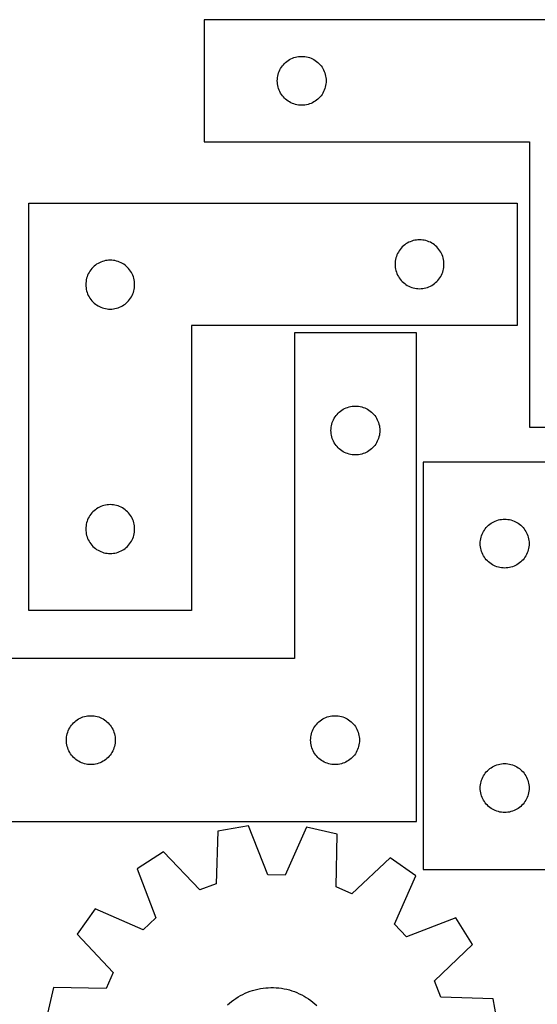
# Model space of a CAD drawing. Header units: millimetres. Extents: x 7 to 1243, y 7 to 1307.
# Tile 17 of 21: x 515 to 706, y 935 to 1297. Entities that reach past the tile are written whole.
import ezdxf

# ---------------------------------------------------------------- set-up
doc = ezdxf.new("R2010")
doc.units = ezdxf.units.MM
doc.layers.add('CUT', color=7, linetype='CONTINUOUS', true_color=0x000000)

msp = doc.modelspace()

# ---------------------------------------------------------------- linework, layer by layer
at = {"layer": 'CUT'}
for p, q in [((762.897365, 1297.091832), (582.897365, 1297.091832)), ((582.897365, 1297.091832), (582.897365, 1252.091832)), ((616.00441, 1283.114203), (616.567994, 1283.285164)), ((616.567994, 1283.285164), (617.141552, 1283.418899)), ((617.141552, 1283.418899), (617.72263, 1283.514836)), ((617.72263, 1283.514836), (618.308737, 1283.572562)), ((618.308737, 1283.572562), (618.897365, 1283.591832)), ((618.897365, 1283.591832), (619.485994, 1283.572562)), ((619.485994, 1283.572562), (620.072101, 1283.514836)), ((620.072101, 1283.514836), (620.653178, 1283.418899)), ((620.653178, 1283.418899), (621.226737, 1283.285164)), ((621.226737, 1283.285164), (621.790321, 1283.114203)), ((611.414139, 1279.591964), (611.757185, 1280.070685)), ((611.757185, 1280.070685), (612.130807, 1280.525944)), ((612.130807, 1280.525944), (612.533404, 1280.955793)), ((612.533404, 1280.955793), (612.963253, 1281.35839)), ((612.963253, 1281.35839), (613.418513, 1281.732012)), ((613.418513, 1281.732012), (613.897233, 1282.075058)), ((613.897233, 1282.075058), (614.397365, 1282.38606)), ((614.397365, 1282.38606), (614.916767, 1282.663686)), ((614.916767, 1282.663686), (615.453214, 1282.906748)), ((615.453214, 1282.906748), (616.00441, 1283.114203)), ((621.790321, 1283.114203), (622.341516, 1282.906748)), ((622.341516, 1282.906748), (622.877964, 1282.663686)), ((622.877964, 1282.663686), (623.397365, 1282.38606)), ((623.397365, 1282.38606), (623.897497, 1282.075058)), ((623.897497, 1282.075058), (624.376218, 1281.732012)), ((624.376218, 1281.732012), (624.831478, 1281.35839)), ((624.831478, 1281.35839), (625.261326, 1280.955793)), ((625.261326, 1280.955793), (625.663924, 1280.525944)), ((625.663924, 1280.525944), (626.037545, 1280.070685)), ((626.037545, 1280.070685), (626.380592, 1279.591964)), ((609.974362, 1275.766568), (610.070298, 1276.347645)), ((610.070298, 1276.347645), (610.204033, 1276.921203)), ((610.204033, 1276.921203), (610.374994, 1277.484787)), ((610.374994, 1277.484787), (610.58245, 1278.035983)), ((610.58245, 1278.035983), (610.825511, 1278.57243)), ((610.825511, 1278.57243), (611.103137, 1279.091832)), ((611.103137, 1279.091832), (611.414139, 1279.591964)), ((626.380592, 1279.591964), (626.691594, 1279.091832)), ((626.691594, 1279.091832), (626.96922, 1278.57243)), ((626.96922, 1278.57243), (627.212281, 1278.035983)), ((627.212281, 1278.035983), (627.419737, 1277.484787)), ((627.419737, 1277.484787), (627.590698, 1276.921203)), ((627.590698, 1276.921203), (627.724433, 1276.347645)), ((627.724433, 1276.347645), (627.820369, 1275.766568)), ((609.897365, 1274.591832), (609.916635, 1275.18046)), ((609.916635, 1274.003204), (609.897365, 1274.591832)), ((609.916635, 1275.18046), (609.974362, 1275.766568)), ((609.974362, 1273.417096), (609.916635, 1274.003204)), ((610.070298, 1272.836019), (609.974362, 1273.417096)), ((610.204033, 1272.26246), (610.070298, 1272.836019)), ((627.724433, 1272.836019), (627.590698, 1272.26246)), ((627.820369, 1273.417096), (627.724433, 1272.836019)), ((627.820369, 1275.766568), (627.878096, 1275.18046)), ((627.878096, 1274.003204), (627.820369, 1273.417096)), ((627.878096, 1275.18046), (627.897365, 1274.591832)), ((627.897365, 1274.591832), (627.878096, 1274.003204)), ((610.374994, 1271.698877), (610.204033, 1272.26246)), ((610.58245, 1271.147681), (610.374994, 1271.698877)), ((610.825511, 1270.611234), (610.58245, 1271.147681)), ((611.103137, 1270.091832), (610.825511, 1270.611234)), ((611.414139, 1269.5917), (611.103137, 1270.091832)), ((611.757185, 1269.112979), (611.414139, 1269.5917)), ((612.130807, 1268.657719), (611.757185, 1269.112979)), ((626.037545, 1269.112979), (625.663924, 1268.657719)), ((626.380592, 1269.5917), (626.037545, 1269.112979)), ((626.691594, 1270.091832), (626.380592, 1269.5917)), ((626.96922, 1270.611234), (626.691594, 1270.091832)), ((627.212281, 1271.147681), (626.96922, 1270.611234)), ((627.419737, 1271.698877), (627.212281, 1271.147681)), ((627.590698, 1272.26246), (627.419737, 1271.698877)), ((612.533404, 1268.227871), (612.130807, 1268.657719)), ((612.963253, 1267.825274), (612.533404, 1268.227871)), ((613.418513, 1267.451652), (612.963253, 1267.825274)), ((613.897233, 1267.108605), (613.418513, 1267.451652)), ((614.397365, 1266.797603), (613.897233, 1267.108605)), ((614.916767, 1266.519977), (614.397365, 1266.797603)), ((615.453214, 1266.276916), (614.916767, 1266.519977)), ((616.00441, 1266.069461), (615.453214, 1266.276916)), ((616.567994, 1265.898499), (616.00441, 1266.069461)), ((617.141552, 1265.764764), (616.567994, 1265.898499)), ((617.72263, 1265.668828), (617.141552, 1265.764764)), ((618.308737, 1265.611101), (617.72263, 1265.668828)), ((618.897365, 1265.591832), (618.308737, 1265.611101)), ((619.485994, 1265.611101), (618.897365, 1265.591832)), ((620.072101, 1265.668828), (619.485994, 1265.611101)), ((620.653178, 1265.764764), (620.072101, 1265.668828)), ((621.226737, 1265.898499), (620.653178, 1265.764764)), ((621.790321, 1266.069461), (621.226737, 1265.898499)), ((622.341516, 1266.276916), (621.790321, 1266.069461)), ((622.877964, 1266.519977), (622.341516, 1266.276916)), ((623.397365, 1266.797603), (622.877964, 1266.519977)), ((623.897497, 1267.108605), (623.397365, 1266.797603)), ((624.376218, 1267.451652), (623.897497, 1267.108605)), ((624.831478, 1267.825274), (624.376218, 1267.451652)), ((625.261326, 1268.227871), (624.831478, 1267.825274)), ((625.663924, 1268.657719), (625.261326, 1268.227871)), ((582.897365, 1252.091832), (702.897365, 1252.091832)), ((702.897365, 1252.091832), (702.897365, 1147.091832)), ((518.322965, 1229.552033), (698.322965, 1229.552033)), ((518.322965, 1079.552033), (518.322965, 1229.552033)), ((698.322965, 1229.552033), (698.322965, 1184.552033)), ((657.322833, 1214.53526), (656.844112, 1214.192213)), ((657.822965, 1214.846262), (657.322833, 1214.53526)), ((658.342367, 1215.123888), (657.822965, 1214.846262)), ((658.878814, 1215.366949), (658.342367, 1215.123888)), ((659.43001, 1215.574404), (658.878814, 1215.366949)), ((659.993594, 1215.745366), (659.43001, 1215.574404)), ((660.567152, 1215.879101), (659.993594, 1215.745366)), ((661.14823, 1215.975037), (660.567152, 1215.879101)), ((661.734337, 1216.032764), (661.14823, 1215.975037)), ((662.322965, 1216.052033), (661.734337, 1216.032764)), ((662.911593, 1216.032764), (662.322965, 1216.052033)), ((663.497701, 1215.975037), (662.911593, 1216.032764)), ((664.078778, 1215.879101), (663.497701, 1215.975037)), ((664.652337, 1215.745366), (664.078778, 1215.879101)), ((665.21592, 1215.574404), (664.652337, 1215.745366)), ((665.767116, 1215.366949), (665.21592, 1215.574404)), ((666.303563, 1215.123888), (665.767116, 1215.366949)), ((666.822965, 1214.846262), (666.303563, 1215.123888)), ((667.323097, 1214.53526), (666.822965, 1214.846262)), ((667.801818, 1214.192213), (667.323097, 1214.53526)), ((654.251111, 1211.032632), (654.008049, 1210.496184)), ((654.528737, 1211.552033), (654.251111, 1211.032632)), ((654.839739, 1212.052165), (654.528737, 1211.552033)), ((655.182785, 1212.530886), (654.839739, 1212.052165)), ((655.556407, 1212.986146), (655.182785, 1212.530886)), ((655.959004, 1213.415994), (655.556407, 1212.986146)), ((656.388853, 1213.818592), (655.959004, 1213.415994)), ((656.844112, 1214.192213), (656.388853, 1213.818592)), ((668.257078, 1213.818592), (667.801818, 1214.192213)), ((668.686926, 1213.415994), (668.257078, 1213.818592)), ((669.089524, 1212.986146), (668.686926, 1213.415994)), ((669.463145, 1212.530886), (669.089524, 1212.986146)), ((669.806192, 1212.052165), (669.463145, 1212.530886)), ((670.117194, 1211.552033), (669.806192, 1212.052165)), ((670.39482, 1211.032632), (670.117194, 1211.552033)), ((670.637881, 1210.496184), (670.39482, 1211.032632)), ((543.822965, 1207.346262), (543.322833, 1207.03526)), ((544.342367, 1207.623888), (543.822965, 1207.346262)), ((544.878814, 1207.866949), (544.342367, 1207.623888)), ((545.43001, 1208.074404), (544.878814, 1207.866949)), ((545.993594, 1208.245366), (545.43001, 1208.074404)), ((546.567152, 1208.379101), (545.993594, 1208.245366)), ((547.14823, 1208.475037), (546.567152, 1208.379101)), ((547.734337, 1208.532764), (547.14823, 1208.475037)), ((548.322965, 1208.552033), (547.734337, 1208.532764)), ((548.911593, 1208.532764), (548.322965, 1208.552033)), ((549.497701, 1208.475037), (548.911593, 1208.532764)), ((550.078778, 1208.379101), (549.497701, 1208.475037)), ((550.652337, 1208.245366), (550.078778, 1208.379101)), ((551.21592, 1208.074404), (550.652337, 1208.245366)), ((551.767116, 1207.866949), (551.21592, 1208.074404)), ((552.303563, 1207.623888), (551.767116, 1207.866949)), ((552.822965, 1207.346262), (552.303563, 1207.623888)), ((553.323097, 1207.03526), (552.822965, 1207.346262)), ((653.342235, 1207.640661), (653.322965, 1207.052033)), ((653.399962, 1208.226769), (653.342235, 1207.640661)), ((653.495898, 1208.807846), (653.399962, 1208.226769)), ((653.629633, 1209.381405), (653.495898, 1208.807846)), ((653.800594, 1209.944988), (653.629633, 1209.381405)), ((654.008049, 1210.496184), (653.800594, 1209.944988)), ((670.845336, 1209.944988), (670.637881, 1210.496184)), ((671.016298, 1209.381405), (670.845336, 1209.944988)), ((671.150033, 1208.807846), (671.016298, 1209.381405)), ((671.245969, 1208.226769), (671.150033, 1208.807846)), ((671.303696, 1207.640661), (671.245969, 1208.226769)), ((671.322965, 1207.052033), (671.303696, 1207.640661)), ((540.251111, 1203.532632), (540.008049, 1202.996184)), ((540.528737, 1204.052033), (540.251111, 1203.532632)), ((540.839739, 1204.552165), (540.528737, 1204.052033)), ((541.182785, 1205.030886), (540.839739, 1204.552165)), ((541.556407, 1205.486146), (541.182785, 1205.030886)), ((541.959004, 1205.915994), (541.556407, 1205.486146)), ((542.388853, 1206.318592), (541.959004, 1205.915994)), ((542.844112, 1206.692213), (542.388853, 1206.318592)), ((543.322833, 1207.03526), (542.844112, 1206.692213)), ((553.801818, 1206.692213), (553.323097, 1207.03526)), ((554.257078, 1206.318592), (553.801818, 1206.692213)), ((554.686926, 1205.915994), (554.257078, 1206.318592)), ((555.089524, 1205.486146), (554.686926, 1205.915994)), ((555.463145, 1205.030886), (555.089524, 1205.486146)), ((555.806192, 1204.552165), (555.463145, 1205.030886)), ((556.117194, 1204.052033), (555.806192, 1204.552165)), ((556.39482, 1203.532632), (556.117194, 1204.052033)), ((556.637881, 1202.996184), (556.39482, 1203.532632)), ((653.322965, 1207.052033), (653.342235, 1206.463405)), ((653.342235, 1206.463405), (653.399962, 1205.877298)), ((653.399962, 1205.877298), (653.495898, 1205.29622)), ((653.495898, 1205.29622), (653.629633, 1204.722662)), ((653.629633, 1204.722662), (653.800594, 1204.159078)), ((653.800594, 1204.159078), (654.008049, 1203.607882)), ((654.008049, 1203.607882), (654.251111, 1203.071435)), ((670.39482, 1203.071435), (670.637881, 1203.607882)), ((670.637881, 1203.607882), (670.845336, 1204.159078)), ((670.845336, 1204.159078), (671.016298, 1204.722662)), ((671.016298, 1204.722662), (671.150033, 1205.29622)), ((671.150033, 1205.29622), (671.245969, 1205.877298)), ((671.245969, 1205.877298), (671.303696, 1206.463405)), ((671.303696, 1206.463405), (671.322965, 1207.052033)), ((539.342235, 1200.140661), (539.322965, 1199.552033)), ((539.399962, 1200.726769), (539.342235, 1200.140661)), ((539.495898, 1201.307846), (539.399962, 1200.726769)), ((539.629633, 1201.881405), (539.495898, 1201.307846)), ((539.800594, 1202.444988), (539.629633, 1201.881405)), ((540.008049, 1202.996184), (539.800594, 1202.444988)), ((556.845336, 1202.444988), (556.637881, 1202.996184)), ((557.016298, 1201.881405), (556.845336, 1202.444988)), ((557.150033, 1201.307846), (557.016298, 1201.881405)), ((557.245969, 1200.726769), (557.150033, 1201.307846)), ((557.303696, 1200.140661), (557.245969, 1200.726769)), ((557.322965, 1199.552033), (557.303696, 1200.140661)), ((654.251111, 1203.071435), (654.528737, 1202.552033)), ((654.528737, 1202.552033), (654.839739, 1202.051901)), ((654.839739, 1202.051901), (655.182785, 1201.57318)), ((655.182785, 1201.57318), (655.556407, 1201.117921)), ((655.556407, 1201.117921), (655.959004, 1200.688072)), ((655.959004, 1200.688072), (656.388853, 1200.285475)), ((656.388853, 1200.285475), (656.844112, 1199.911853)), ((656.844112, 1199.911853), (657.322833, 1199.568807)), ((667.323097, 1199.568807), (667.801818, 1199.911853)), ((667.801818, 1199.911853), (668.257078, 1200.285475)), ((668.257078, 1200.285475), (668.686926, 1200.688072)), ((668.686926, 1200.688072), (669.089524, 1201.117921)), ((669.089524, 1201.117921), (669.463145, 1201.57318)), ((669.463145, 1201.57318), (669.806192, 1202.051901)), ((669.806192, 1202.051901), (670.117194, 1202.552033)), ((670.117194, 1202.552033), (670.39482, 1203.071435)), ((539.322965, 1199.552033), (539.342235, 1198.963405)), ((539.342235, 1198.963405), (539.399962, 1198.377298)), ((539.399962, 1198.377298), (539.495898, 1197.79622)), ((539.495898, 1197.79622), (539.629633, 1197.222662)), ((539.629633, 1197.222662), (539.800594, 1196.659078)), ((539.800594, 1196.659078), (540.008049, 1196.107882)), ((556.637881, 1196.107882), (556.845336, 1196.659078)), ((556.845336, 1196.659078), (557.016298, 1197.222662)), ((557.016298, 1197.222662), (557.150033, 1197.79622)), ((557.150033, 1197.79622), (557.245969, 1198.377298)), ((557.245969, 1198.377298), (557.303696, 1198.963405)), ((557.303696, 1198.963405), (557.322965, 1199.552033)), ((657.322833, 1199.568807), (657.822965, 1199.257805)), ((657.822965, 1199.257805), (658.342367, 1198.980179)), ((658.342367, 1198.980179), (658.878814, 1198.737118)), ((658.878814, 1198.737118), (659.43001, 1198.529662)), ((659.43001, 1198.529662), (659.993594, 1198.358701)), ((659.993594, 1198.358701), (660.567152, 1198.224966)), ((660.567152, 1198.224966), (661.14823, 1198.12903)), ((661.14823, 1198.12903), (661.734337, 1198.071303)), ((661.734337, 1198.071303), (662.322965, 1198.052033)), ((662.322965, 1198.052033), (662.911593, 1198.071303)), ((662.911593, 1198.071303), (663.497701, 1198.12903)), ((663.497701, 1198.12903), (664.078778, 1198.224966)), ((664.078778, 1198.224966), (664.652337, 1198.358701)), ((664.652337, 1198.358701), (665.21592, 1198.529662)), ((665.21592, 1198.529662), (665.767116, 1198.737118)), ((665.767116, 1198.737118), (666.303563, 1198.980179)), ((666.303563, 1198.980179), (666.822965, 1199.257805)), ((666.822965, 1199.257805), (667.323097, 1199.568807)), ((540.008049, 1196.107882), (540.251111, 1195.571435)), ((540.251111, 1195.571435), (540.528737, 1195.052033)), ((540.528737, 1195.052033), (540.839739, 1194.551901)), ((540.839739, 1194.551901), (541.182785, 1194.07318)), ((541.182785, 1194.07318), (541.556407, 1193.617921)), ((541.556407, 1193.617921), (541.959004, 1193.188072)), ((541.959004, 1193.188072), (542.388853, 1192.785475)), ((542.388853, 1192.785475), (542.844112, 1192.411853)), ((553.801818, 1192.411853), (554.257078, 1192.785475)), ((554.257078, 1192.785475), (554.686926, 1193.188072)), ((554.686926, 1193.188072), (555.089524, 1193.617921)), ((555.089524, 1193.617921), (555.463145, 1194.07318)), ((555.463145, 1194.07318), (555.806192, 1194.551901)), ((555.806192, 1194.551901), (556.117194, 1195.052033)), ((556.117194, 1195.052033), (556.39482, 1195.571435)), ((556.39482, 1195.571435), (556.637881, 1196.107882)), ((542.844112, 1192.411853), (543.322833, 1192.068807)), ((543.322833, 1192.068807), (543.822965, 1191.757805)), ((543.822965, 1191.757805), (544.342367, 1191.480179)), ((544.342367, 1191.480179), (544.878814, 1191.237118)), ((544.878814, 1191.237118), (545.43001, 1191.029662)), ((545.43001, 1191.029662), (545.993594, 1190.858701)), ((545.993594, 1190.858701), (546.567152, 1190.724966)), ((546.567152, 1190.724966), (547.14823, 1190.62903)), ((547.14823, 1190.62903), (547.734337, 1190.571303)), ((547.734337, 1190.571303), (548.322965, 1190.552033)), ((548.322965, 1190.552033), (548.911593, 1190.571303)), ((548.911593, 1190.571303), (549.497701, 1190.62903)), ((549.497701, 1190.62903), (550.078778, 1190.724966)), ((550.078778, 1190.724966), (550.652337, 1190.858701)), ((550.652337, 1190.858701), (551.21592, 1191.029662)), ((551.21592, 1191.029662), (551.767116, 1191.237118)), ((551.767116, 1191.237118), (552.303563, 1191.480179)), ((552.303563, 1191.480179), (552.822965, 1191.757805)), ((552.822965, 1191.757805), (553.323097, 1192.068807)), ((553.323097, 1192.068807), (553.801818, 1192.411853)), ((698.322965, 1184.552033), (578.322965, 1184.552033)), ((578.322965, 1184.552033), (578.322965, 1079.552033)), ((661.182524, 1181.845247), (616.182524, 1181.845247)), ((616.182524, 1181.845247), (616.182524, 1061.845247)), ((661.182524, 1001.845247), (661.182524, 1181.845247)), ((632.748412, 1152.611805), (633.203671, 1152.985427)), ((633.203671, 1152.985427), (633.682392, 1153.328473)), ((633.682392, 1153.328473), (634.182524, 1153.639476)), ((634.182524, 1153.639476), (634.701926, 1153.917102)), ((634.701926, 1153.917102), (635.238373, 1154.160163)), ((635.238373, 1154.160163), (635.789569, 1154.367618)), ((635.789569, 1154.367618), (636.353153, 1154.538579)), ((636.353153, 1154.538579), (636.926711, 1154.672314)), ((636.926711, 1154.672314), (637.507788, 1154.768251)), ((637.507788, 1154.768251), (638.093896, 1154.825977)), ((638.093896, 1154.825977), (638.682524, 1154.845247)), ((638.682524, 1154.845247), (639.271152, 1154.825977)), ((639.271152, 1154.825977), (639.85726, 1154.768251)), ((639.85726, 1154.768251), (640.438337, 1154.672314)), ((640.438337, 1154.672314), (641.011895, 1154.538579)), ((641.011895, 1154.538579), (641.575479, 1154.367618)), ((641.575479, 1154.367618), (642.126675, 1154.160163)), ((642.126675, 1154.160163), (642.663122, 1153.917102)), ((642.663122, 1153.917102), (643.182524, 1153.639476)), ((643.182524, 1153.639476), (643.682656, 1153.328473)), ((643.682656, 1153.328473), (644.161377, 1152.985427)), ((644.161377, 1152.985427), (644.616636, 1152.611805)), ((630.160153, 1148.738202), (630.367608, 1149.289398)), ((630.367608, 1149.289398), (630.610669, 1149.825845)), ((630.610669, 1149.825845), (630.888295, 1150.345247)), ((630.888295, 1150.345247), (631.199298, 1150.845379)), ((631.199298, 1150.845379), (631.542344, 1151.3241)), ((631.542344, 1151.3241), (631.915966, 1151.779359)), ((631.915966, 1151.779359), (632.318563, 1152.209208)), ((632.318563, 1152.209208), (632.748412, 1152.611805)), ((644.616636, 1152.611805), (645.046485, 1152.209208)), ((645.046485, 1152.209208), (645.449082, 1151.779359)), ((645.449082, 1151.779359), (645.822704, 1151.3241)), ((645.822704, 1151.3241), (646.165751, 1150.845379)), ((646.165751, 1150.845379), (646.476753, 1150.345247)), ((646.476753, 1150.345247), (646.754379, 1149.825845)), ((646.754379, 1149.825845), (646.99744, 1149.289398)), ((646.99744, 1149.289398), (647.204895, 1148.738202)), ((629.682524, 1145.845247), (629.701794, 1146.433875)), ((629.701794, 1145.256619), (629.682524, 1145.845247)), ((629.701794, 1146.433875), (629.75952, 1147.019983)), ((629.75952, 1147.019983), (629.855457, 1147.60106)), ((629.855457, 1147.60106), (629.989192, 1148.174618)), ((629.989192, 1148.174618), (630.160153, 1148.738202)), ((647.204895, 1148.738202), (647.375856, 1148.174618)), ((647.375856, 1148.174618), (647.509592, 1147.60106)), ((647.509592, 1147.60106), (647.605528, 1147.019983)), ((647.605528, 1147.019983), (647.663254, 1146.433875)), ((647.663254, 1146.433875), (647.682524, 1145.845247)), ((647.682524, 1145.845247), (647.663254, 1145.256619)), ((702.897365, 1147.091832), (762.897365, 1147.091832)), ((629.75952, 1144.670511), (629.701794, 1145.256619)), ((629.855457, 1144.089434), (629.75952, 1144.670511)), ((629.989192, 1143.515876), (629.855457, 1144.089434)), ((630.160153, 1142.952292), (629.989192, 1143.515876)), ((630.367608, 1142.401096), (630.160153, 1142.952292)), ((630.610669, 1141.864649), (630.367608, 1142.401096)), ((646.99744, 1142.401096), (646.754379, 1141.864649)), ((647.204895, 1142.952292), (646.99744, 1142.401096)), ((647.375856, 1143.515876), (647.204895, 1142.952292)), ((647.509592, 1144.089434), (647.375856, 1143.515876)), ((647.605528, 1144.670511), (647.509592, 1144.089434)), ((647.663254, 1145.256619), (647.605528, 1144.670511)), ((630.888295, 1141.345247), (630.610669, 1141.864649)), ((631.199298, 1140.845115), (630.888295, 1141.345247)), ((631.542344, 1140.366394), (631.199298, 1140.845115)), ((631.915966, 1139.911135), (631.542344, 1140.366394)), ((632.318563, 1139.481286), (631.915966, 1139.911135)), ((632.748412, 1139.078689), (632.318563, 1139.481286)), ((633.203671, 1138.705067), (632.748412, 1139.078689)), ((633.682392, 1138.36202), (633.203671, 1138.705067)), ((634.182524, 1138.051018), (633.682392, 1138.36202)), ((643.682656, 1138.36202), (643.182524, 1138.051018)), ((644.161377, 1138.705067), (643.682656, 1138.36202)), ((644.616636, 1139.078689), (644.161377, 1138.705067)), ((645.046485, 1139.481286), (644.616636, 1139.078689)), ((645.449082, 1139.911135), (645.046485, 1139.481286)), ((645.822704, 1140.366394), (645.449082, 1139.911135)), ((646.165751, 1140.845115), (645.822704, 1140.366394)), ((646.476753, 1141.345247), (646.165751, 1140.845115)), ((646.754379, 1141.864649), (646.476753, 1141.345247)), ((634.701926, 1137.773392), (634.182524, 1138.051018)), ((635.238373, 1137.530331), (634.701926, 1137.773392)), ((635.789569, 1137.322876), (635.238373, 1137.530331)), ((636.353153, 1137.151915), (635.789569, 1137.322876)), ((636.926711, 1137.018179), (636.353153, 1137.151915)), ((637.507788, 1136.922243), (636.926711, 1137.018179)), ((638.093896, 1136.864517), (637.507788, 1136.922243)), ((638.682524, 1136.845247), (638.093896, 1136.864517)), ((639.271152, 1136.864517), (638.682524, 1136.845247)), ((639.85726, 1136.922243), (639.271152, 1136.864517)), ((640.438337, 1137.018179), (639.85726, 1136.922243)), ((641.011895, 1137.151915), (640.438337, 1137.018179)), ((641.575479, 1137.322876), (641.011895, 1137.151915)), ((642.126675, 1137.530331), (641.575479, 1137.322876)), ((642.663122, 1137.773392), (642.126675, 1137.530331)), ((643.182524, 1138.051018), (642.663122, 1137.773392)), ((723.690459, 1134.205109), (663.690459, 1134.205109)), ((663.690459, 1134.205109), (663.690459, 984.205109)), ((542.844112, 1116.692213), (542.388853, 1116.318592)), ((543.322833, 1117.03526), (542.844112, 1116.692213)), ((543.822965, 1117.346262), (543.322833, 1117.03526)), ((544.342367, 1117.623888), (543.822965, 1117.346262)), ((544.878814, 1117.866949), (544.342367, 1117.623888)), ((545.43001, 1118.074404), (544.878814, 1117.866949)), ((545.993594, 1118.245366), (545.43001, 1118.074404)), ((546.567152, 1118.379101), (545.993594, 1118.245366)), ((547.14823, 1118.475037), (546.567152, 1118.379101)), ((547.734337, 1118.532764), (547.14823, 1118.475037)), ((548.322965, 1118.552033), (547.734337, 1118.532764)), ((548.911593, 1118.532764), (548.322965, 1118.552033)), ((549.497701, 1118.475037), (548.911593, 1118.532764)), ((550.078778, 1118.379101), (549.497701, 1118.475037)), ((550.652337, 1118.245366), (550.078778, 1118.379101)), ((551.21592, 1118.074404), (550.652337, 1118.245366)), ((551.767116, 1117.866949), (551.21592, 1118.074404)), ((552.303563, 1117.623888), (551.767116, 1117.866949)), ((552.822965, 1117.346262), (552.303563, 1117.623888)), ((553.323097, 1117.03526), (552.822965, 1117.346262)), ((553.801818, 1116.692213), (553.323097, 1117.03526)), ((554.257078, 1116.318592), (553.801818, 1116.692213)), ((540.008049, 1112.996184), (539.800594, 1112.444988)), ((540.251111, 1113.532632), (540.008049, 1112.996184)), ((540.528737, 1114.052033), (540.251111, 1113.532632)), ((540.839739, 1114.552165), (540.528737, 1114.052033)), ((541.182785, 1115.030886), (540.839739, 1114.552165)), ((541.556407, 1115.486146), (541.182785, 1115.030886)), ((541.959004, 1115.915994), (541.556407, 1115.486146)), ((542.388853, 1116.318592), (541.959004, 1115.915994)), ((554.686926, 1115.915994), (554.257078, 1116.318592)), ((555.089524, 1115.486146), (554.686926, 1115.915994)), ((555.463145, 1115.030886), (555.089524, 1115.486146)), ((555.806192, 1114.552165), (555.463145, 1115.030886)), ((556.117194, 1114.052033), (555.806192, 1114.552165)), ((556.39482, 1113.532632), (556.117194, 1114.052033)), ((556.637881, 1112.996184), (556.39482, 1113.532632)), ((556.845336, 1112.444988), (556.637881, 1112.996184)), ((691.361088, 1112.898442), (691.934646, 1113.032177)), ((691.934646, 1113.032177), (692.515724, 1113.128113)), ((692.515724, 1113.128113), (693.101831, 1113.18584)), ((693.101831, 1113.18584), (693.690459, 1113.205109)), ((693.690459, 1113.205109), (694.279087, 1113.18584)), ((694.279087, 1113.18584), (694.865195, 1113.128113)), ((694.865195, 1113.128113), (695.446272, 1113.032177)), ((695.446272, 1113.032177), (696.019831, 1112.898442)), ((539.342235, 1110.140661), (539.322965, 1109.552033)), ((539.322965, 1109.552033), (539.342235, 1108.963405)), ((539.399962, 1110.726769), (539.342235, 1110.140661)), ((539.495898, 1111.307846), (539.399962, 1110.726769)), ((539.629633, 1111.881405), (539.495898, 1111.307846)), ((539.800594, 1112.444988), (539.629633, 1111.881405)), ((557.016298, 1111.881405), (556.845336, 1112.444988)), ((557.150033, 1111.307846), (557.016298, 1111.881405)), ((557.245969, 1110.726769), (557.150033, 1111.307846)), ((557.303696, 1110.140661), (557.245969, 1110.726769)), ((557.322965, 1109.552033), (557.303696, 1110.140661)), ((557.303696, 1108.963405), (557.322965, 1109.552033)), ((686.207233, 1109.205242), (686.550279, 1109.683962)), ((686.550279, 1109.683962), (686.923901, 1110.139222)), ((686.923901, 1110.139222), (687.326498, 1110.569071)), ((687.326498, 1110.569071), (687.756347, 1110.971668)), ((687.756347, 1110.971668), (688.211606, 1111.34529)), ((688.211606, 1111.34529), (688.690327, 1111.688336)), ((688.690327, 1111.688336), (689.190459, 1111.999338)), ((689.190459, 1111.999338), (689.709861, 1112.276964)), ((689.709861, 1112.276964), (690.246308, 1112.520025)), ((690.246308, 1112.520025), (690.797504, 1112.727481)), ((690.797504, 1112.727481), (691.361088, 1112.898442)), ((696.019831, 1112.898442), (696.583414, 1112.727481)), ((696.583414, 1112.727481), (697.13461, 1112.520025)), ((697.13461, 1112.520025), (697.671057, 1112.276964)), ((697.671057, 1112.276964), (698.190459, 1111.999338)), ((698.190459, 1111.999338), (698.690591, 1111.688336)), ((698.690591, 1111.688336), (699.169312, 1111.34529)), ((699.169312, 1111.34529), (699.624572, 1110.971668)), ((699.624572, 1110.971668), (700.05442, 1110.569071)), ((700.05442, 1110.569071), (700.457018, 1110.139222)), ((700.457018, 1110.139222), (700.830639, 1109.683962)), ((700.830639, 1109.683962), (701.173686, 1109.205242)), ((539.342235, 1108.963405), (539.399962, 1108.377298)), ((539.399962, 1108.377298), (539.495898, 1107.79622)), ((539.495898, 1107.79622), (539.629633, 1107.222662)), ((539.629633, 1107.222662), (539.800594, 1106.659078)), ((539.800594, 1106.659078), (540.008049, 1106.107882)), ((540.008049, 1106.107882), (540.251111, 1105.571435)), ((556.39482, 1105.571435), (556.637881, 1106.107882)), ((556.637881, 1106.107882), (556.845336, 1106.659078)), ((556.845336, 1106.659078), (557.016298, 1107.222662)), ((557.016298, 1107.222662), (557.150033, 1107.79622)), ((557.150033, 1107.79622), (557.245969, 1108.377298)), ((557.245969, 1108.377298), (557.303696, 1108.963405)), ((684.767456, 1105.379845), (684.863392, 1105.960922)), ((684.863392, 1105.960922), (684.997127, 1106.534481)), ((684.997127, 1106.534481), (685.168088, 1107.098065)), ((685.168088, 1107.098065), (685.375543, 1107.64926)), ((685.375543, 1107.64926), (685.618605, 1108.185708)), ((685.618605, 1108.185708), (685.896231, 1108.705109)), ((685.896231, 1108.705109), (686.207233, 1109.205242)), ((701.173686, 1109.205242), (701.484688, 1108.705109)), ((701.484688, 1108.705109), (701.762314, 1108.185708)), ((701.762314, 1108.185708), (702.005375, 1107.64926)), ((702.005375, 1107.64926), (702.21283, 1107.098065)), ((702.21283, 1107.098065), (702.383792, 1106.534481)), ((702.383792, 1106.534481), (702.517527, 1105.960922)), ((702.517527, 1105.960922), (702.613463, 1105.379845)), ((540.251111, 1105.571435), (540.528737, 1105.052033)), ((540.528737, 1105.052033), (540.839739, 1104.551901)), ((540.839739, 1104.551901), (541.182785, 1104.07318)), ((541.182785, 1104.07318), (541.556407, 1103.617921)), ((541.556407, 1103.617921), (541.959004, 1103.188072)), ((541.959004, 1103.188072), (542.388853, 1102.785475)), ((542.388853, 1102.785475), (542.844112, 1102.411853)), ((542.844112, 1102.411853), (543.322833, 1102.068807)), ((543.322833, 1102.068807), (543.822965, 1101.757805)), ((552.822965, 1101.757805), (553.323097, 1102.068807)), ((553.323097, 1102.068807), (553.801818, 1102.411853)), ((553.801818, 1102.411853), (554.257078, 1102.785475)), ((554.257078, 1102.785475), (554.686926, 1103.188072)), ((554.686926, 1103.188072), (555.089524, 1103.617921)), ((555.089524, 1103.617921), (555.463145, 1104.07318)), ((555.463145, 1104.07318), (555.806192, 1104.551901)), ((555.806192, 1104.551901), (556.117194, 1105.052033)), ((556.117194, 1105.052033), (556.39482, 1105.571435)), ((684.690459, 1104.205109), (684.709729, 1104.793738)), ((684.709729, 1103.616481), (684.690459, 1104.205109)), ((684.709729, 1104.793738), (684.767456, 1105.379845)), ((684.767456, 1103.030374), (684.709729, 1103.616481)), ((684.863392, 1102.449297), (684.767456, 1103.030374)), ((684.997127, 1101.875738), (684.863392, 1102.449297)), ((702.517527, 1102.449297), (702.383792, 1101.875738)), ((702.613463, 1103.030374), (702.517527, 1102.449297)), ((702.613463, 1105.379845), (702.67119, 1104.793738)), ((702.67119, 1103.616481), (702.613463, 1103.030374)), ((702.67119, 1104.793738), (702.690459, 1104.205109)), ((702.690459, 1104.205109), (702.67119, 1103.616481)), ((543.822965, 1101.757805), (544.342367, 1101.480179)), ((544.342367, 1101.480179), (544.878814, 1101.237118)), ((544.878814, 1101.237118), (545.43001, 1101.029662)), ((545.43001, 1101.029662), (545.993594, 1100.858701)), ((545.993594, 1100.858701), (546.567152, 1100.724966)), ((546.567152, 1100.724966), (547.14823, 1100.62903)), ((547.14823, 1100.62903), (547.734337, 1100.571303)), ((547.734337, 1100.571303), (548.322965, 1100.552033)), ((548.322965, 1100.552033), (548.911593, 1100.571303)), ((548.911593, 1100.571303), (549.497701, 1100.62903)), ((549.497701, 1100.62903), (550.078778, 1100.724966)), ((550.078778, 1100.724966), (550.652337, 1100.858701)), ((550.652337, 1100.858701), (551.21592, 1101.029662)), ((551.21592, 1101.029662), (551.767116, 1101.237118)), ((551.767116, 1101.237118), (552.303563, 1101.480179)), ((552.303563, 1101.480179), (552.822965, 1101.757805)), ((685.168088, 1101.312154), (684.997127, 1101.875738)), ((685.375543, 1100.760959), (685.168088, 1101.312154)), ((685.618605, 1100.224511), (685.375543, 1100.760959)), ((685.896231, 1099.705109), (685.618605, 1100.224511)), ((686.207233, 1099.204977), (685.896231, 1099.705109)), ((686.550279, 1098.726257), (686.207233, 1099.204977)), ((686.923901, 1098.270997), (686.550279, 1098.726257)), ((700.830639, 1098.726257), (700.457018, 1098.270997)), ((701.173686, 1099.204977), (700.830639, 1098.726257)), ((701.484688, 1099.705109), (701.173686, 1099.204977)), ((701.762314, 1100.224511), (701.484688, 1099.705109)), ((702.005375, 1100.760959), (701.762314, 1100.224511)), ((702.21283, 1101.312154), (702.005375, 1100.760959)), ((702.383792, 1101.875738), (702.21283, 1101.312154)), ((687.326498, 1097.841148), (686.923901, 1098.270997)), ((687.756347, 1097.438551), (687.326498, 1097.841148)), ((688.211606, 1097.064929), (687.756347, 1097.438551)), ((688.690327, 1096.721883), (688.211606, 1097.064929)), ((689.190459, 1096.410881), (688.690327, 1096.721883)), ((689.709861, 1096.133255), (689.190459, 1096.410881)), ((690.246308, 1095.890194), (689.709861, 1096.133255)), ((690.797504, 1095.682738), (690.246308, 1095.890194)), ((691.361088, 1095.511777), (690.797504, 1095.682738)), ((691.934646, 1095.378042), (691.361088, 1095.511777)), ((692.515724, 1095.282106), (691.934646, 1095.378042)), ((693.101831, 1095.224379), (692.515724, 1095.282106)), ((693.690459, 1095.205109), (693.101831, 1095.224379)), ((694.279087, 1095.224379), (693.690459, 1095.205109)), ((694.865195, 1095.282106), (694.279087, 1095.224379)), ((695.446272, 1095.378042), (694.865195, 1095.282106)), ((696.019831, 1095.511777), (695.446272, 1095.378042)), ((696.583414, 1095.682738), (696.019831, 1095.511777)), ((697.13461, 1095.890194), (696.583414, 1095.682738)), ((697.671057, 1096.133255), (697.13461, 1095.890194)), ((698.190459, 1096.410881), (697.671057, 1096.133255)), ((698.690591, 1096.721883), (698.190459, 1096.410881)), ((699.169312, 1097.064929), (698.690591, 1096.721883)), ((699.624572, 1097.438551), (699.169312, 1097.064929)), ((700.05442, 1097.841148), (699.624572, 1097.438551)), ((700.457018, 1098.270997), (700.05442, 1097.841148)), ((578.322965, 1079.552033), (518.322965, 1079.552033)), ((616.182524, 1061.845247), (511.182524, 1061.845247)), ((538.289569, 1040.367618), (538.853153, 1040.538579)), ((538.853153, 1040.538579), (539.426711, 1040.672314)), ((539.426711, 1040.672314), (540.007788, 1040.768251)), ((540.007788, 1040.768251), (540.593896, 1040.825977)), ((540.593896, 1040.825977), (541.182524, 1040.845247)), ((541.182524, 1040.845247), (541.771152, 1040.825977)), ((541.771152, 1040.825977), (542.35726, 1040.768251)), ((542.35726, 1040.768251), (542.938337, 1040.672314)), ((542.938337, 1040.672314), (543.511895, 1040.538579)), ((543.511895, 1040.538579), (544.075479, 1040.367618)), ((628.289569, 1040.367618), (628.853153, 1040.538579)), ((628.853153, 1040.538579), (629.426711, 1040.672314)), ((629.426711, 1040.672314), (630.007788, 1040.768251)), ((630.007788, 1040.768251), (630.593896, 1040.825977)), ((630.593896, 1040.825977), (631.182524, 1040.845247)), ((631.182524, 1040.845247), (631.771152, 1040.825977)), ((631.771152, 1040.825977), (632.35726, 1040.768251)), ((632.35726, 1040.768251), (632.938337, 1040.672314)), ((632.938337, 1040.672314), (633.511895, 1040.538579)), ((633.511895, 1040.538579), (634.075479, 1040.367618)), ((533.388295, 1036.345247), (533.699298, 1036.845379)), ((533.699298, 1036.845379), (534.042344, 1037.3241)), ((534.042344, 1037.3241), (534.415966, 1037.779359)), ((534.415966, 1037.779359), (534.818563, 1038.209208)), ((534.818563, 1038.209208), (535.248412, 1038.611805)), ((535.248412, 1038.611805), (535.703671, 1038.985427)), ((535.703671, 1038.985427), (536.182392, 1039.328473)), ((536.182392, 1039.328473), (536.682524, 1039.639476)), ((536.682524, 1039.639476), (537.201926, 1039.917102)), ((537.201926, 1039.917102), (537.738373, 1040.160163)), ((537.738373, 1040.160163), (538.289569, 1040.367618)), ((544.075479, 1040.367618), (544.626675, 1040.160163)), ((544.626675, 1040.160163), (545.163122, 1039.917102)), ((545.163122, 1039.917102), (545.682524, 1039.639476)), ((545.682524, 1039.639476), (546.182656, 1039.328473)), ((546.182656, 1039.328473), (546.661377, 1038.985427)), ((546.661377, 1038.985427), (547.116636, 1038.611805)), ((547.116636, 1038.611805), (547.546485, 1038.209208)), ((547.546485, 1038.209208), (547.949082, 1037.779359)), ((547.949082, 1037.779359), (548.322704, 1037.3241)), ((548.322704, 1037.3241), (548.665751, 1036.845379)), ((548.665751, 1036.845379), (548.976753, 1036.345247)), ((623.388295, 1036.345247), (623.699298, 1036.845379)), ((623.699298, 1036.845379), (624.042344, 1037.3241)), ((624.042344, 1037.3241), (624.415966, 1037.779359)), ((624.415966, 1037.779359), (624.818563, 1038.209208)), ((624.818563, 1038.209208), (625.248412, 1038.611805)), ((625.248412, 1038.611805), (625.703671, 1038.985427)), ((625.703671, 1038.985427), (626.182392, 1039.328473)), ((626.182392, 1039.328473), (626.682524, 1039.639476)), ((626.682524, 1039.639476), (627.201926, 1039.917102)), ((627.201926, 1039.917102), (627.738373, 1040.160163)), ((627.738373, 1040.160163), (628.289569, 1040.367618)), ((634.075479, 1040.367618), (634.626675, 1040.160163)), ((634.626675, 1040.160163), (635.163122, 1039.917102)), ((635.163122, 1039.917102), (635.682524, 1039.639476)), ((635.682524, 1039.639476), (636.182656, 1039.328473)), ((636.182656, 1039.328473), (636.661377, 1038.985427)), ((636.661377, 1038.985427), (637.116636, 1038.611805)), ((637.116636, 1038.611805), (637.546485, 1038.209208)), ((637.546485, 1038.209208), (637.949082, 1037.779359)), ((637.949082, 1037.779359), (638.322704, 1037.3241)), ((638.322704, 1037.3241), (638.665751, 1036.845379)), ((638.665751, 1036.845379), (638.976753, 1036.345247)), ((532.25952, 1033.019983), (532.355457, 1033.60106)), ((532.355457, 1033.60106), (532.489192, 1034.174618)), ((532.489192, 1034.174618), (532.660153, 1034.738202)), ((532.660153, 1034.738202), (532.867608, 1035.289398)), ((532.867608, 1035.289398), (533.110669, 1035.825845)), ((533.110669, 1035.825845), (533.388295, 1036.345247)), ((548.976753, 1036.345247), (549.254379, 1035.825845)), ((549.254379, 1035.825845), (549.49744, 1035.289398)), ((549.49744, 1035.289398), (549.704895, 1034.738202)), ((549.704895, 1034.738202), (549.875856, 1034.174618)), ((549.875856, 1034.174618), (550.009592, 1033.60106)), ((550.009592, 1033.60106), (550.105528, 1033.019983)), ((622.25952, 1033.019983), (622.355457, 1033.60106)), ((622.355457, 1033.60106), (622.489192, 1034.174618)), ((622.489192, 1034.174618), (622.660153, 1034.738202)), ((622.660153, 1034.738202), (622.867608, 1035.289398)), ((622.867608, 1035.289398), (623.110669, 1035.825845)), ((623.110669, 1035.825845), (623.388295, 1036.345247)), ((638.976753, 1036.345247), (639.254379, 1035.825845)), ((639.254379, 1035.825845), (639.49744, 1035.289398)), ((639.49744, 1035.289398), (639.704895, 1034.738202)), ((639.704895, 1034.738202), (639.875856, 1034.174618)), ((639.875856, 1034.174618), (640.009592, 1033.60106)), ((640.009592, 1033.60106), (640.105528, 1033.019983)), ((532.182524, 1031.845247), (532.201794, 1032.433875)), ((532.201794, 1031.256619), (532.182524, 1031.845247)), ((532.201794, 1032.433875), (532.25952, 1033.019983)), ((532.25952, 1030.670511), (532.201794, 1031.256619)), ((532.355457, 1030.089434), (532.25952, 1030.670511)), ((532.489192, 1029.515876), (532.355457, 1030.089434)), ((550.009592, 1030.089434), (549.875856, 1029.515876)), ((550.105528, 1030.670511), (550.009592, 1030.089434)), ((550.105528, 1033.019983), (550.163254, 1032.433875)), ((550.163254, 1031.256619), (550.105528, 1030.670511)), ((550.163254, 1032.433875), (550.182524, 1031.845247)), ((550.182524, 1031.845247), (550.163254, 1031.256619)), ((622.182524, 1031.845247), (622.201794, 1032.433875)), ((622.201794, 1031.256619), (622.182524, 1031.845247)), ((622.201794, 1032.433875), (622.25952, 1033.019983)), ((622.25952, 1030.670511), (622.201794, 1031.256619)), ((622.355457, 1030.089434), (622.25952, 1030.670511)), ((622.489192, 1029.515876), (622.355457, 1030.089434)), ((640.009592, 1030.089434), (639.875856, 1029.515876)), ((640.105528, 1030.670511), (640.009592, 1030.089434)), ((640.105528, 1033.019983), (640.163254, 1032.433875)), ((640.163254, 1031.256619), (640.105528, 1030.670511)), ((640.163254, 1032.433875), (640.182524, 1031.845247)), ((640.182524, 1031.845247), (640.163254, 1031.256619)), ((532.660153, 1028.952292), (532.489192, 1029.515876)), ((532.867608, 1028.401096), (532.660153, 1028.952292)), ((533.110669, 1027.864649), (532.867608, 1028.401096)), ((533.388295, 1027.345247), (533.110669, 1027.864649)), ((533.699298, 1026.845115), (533.388295, 1027.345247)), ((534.042344, 1026.366394), (533.699298, 1026.845115)), ((534.415966, 1025.911135), (534.042344, 1026.366394)), ((534.818563, 1025.481286), (534.415966, 1025.911135)), ((547.949082, 1025.911135), (547.546485, 1025.481286)), ((548.322704, 1026.366394), (547.949082, 1025.911135)), ((548.665751, 1026.845115), (548.322704, 1026.366394)), ((548.976753, 1027.345247), (548.665751, 1026.845115)), ((549.254379, 1027.864649), (548.976753, 1027.345247)), ((549.49744, 1028.401096), (549.254379, 1027.864649)), ((549.704895, 1028.952292), (549.49744, 1028.401096)), ((549.875856, 1029.515876), (549.704895, 1028.952292)), ((622.660153, 1028.952292), (622.489192, 1029.515876)), ((622.867608, 1028.401096), (622.660153, 1028.952292)), ((623.110669, 1027.864649), (622.867608, 1028.401096)), ((623.388295, 1027.345247), (623.110669, 1027.864649)), ((623.699298, 1026.845115), (623.388295, 1027.345247)), ((624.042344, 1026.366394), (623.699298, 1026.845115)), ((624.415966, 1025.911135), (624.042344, 1026.366394)), ((624.818563, 1025.481286), (624.415966, 1025.911135)), ((637.949082, 1025.911135), (637.546485, 1025.481286)), ((638.322704, 1026.366394), (637.949082, 1025.911135)), ((638.665751, 1026.845115), (638.322704, 1026.366394)), ((638.976753, 1027.345247), (638.665751, 1026.845115)), ((639.254379, 1027.864649), (638.976753, 1027.345247)), ((639.49744, 1028.401096), (639.254379, 1027.864649)), ((639.704895, 1028.952292), (639.49744, 1028.401096)), ((639.875856, 1029.515876), (639.704895, 1028.952292)), ((535.248412, 1025.078689), (534.818563, 1025.481286)), ((535.703671, 1024.705067), (535.248412, 1025.078689)), ((536.182392, 1024.36202), (535.703671, 1024.705067)), ((536.682524, 1024.051018), (536.182392, 1024.36202)), ((537.201926, 1023.773392), (536.682524, 1024.051018)), ((537.738373, 1023.530331), (537.201926, 1023.773392)), ((538.289569, 1023.322876), (537.738373, 1023.530331)), ((538.853153, 1023.151915), (538.289569, 1023.322876)), ((539.426711, 1023.018179), (538.853153, 1023.151915)), ((540.007788, 1022.922243), (539.426711, 1023.018179)), ((540.593896, 1022.864517), (540.007788, 1022.922243)), ((541.182524, 1022.845247), (540.593896, 1022.864517)), ((541.771152, 1022.864517), (541.182524, 1022.845247)), ((542.35726, 1022.922243), (541.771152, 1022.864517)), ((542.938337, 1023.018179), (542.35726, 1022.922243)), ((543.511895, 1023.151915), (542.938337, 1023.018179)), ((544.075479, 1023.322876), (543.511895, 1023.151915)), ((544.626675, 1023.530331), (544.075479, 1023.322876)), ((545.163122, 1023.773392), (544.626675, 1023.530331)), ((545.682524, 1024.051018), (545.163122, 1023.773392)), ((546.182656, 1024.36202), (545.682524, 1024.051018)), ((546.661377, 1024.705067), (546.182656, 1024.36202)), ((547.116636, 1025.078689), (546.661377, 1024.705067)), ((547.546485, 1025.481286), (547.116636, 1025.078689)), ((625.248412, 1025.078689), (624.818563, 1025.481286)), ((625.703671, 1024.705067), (625.248412, 1025.078689)), ((626.182392, 1024.36202), (625.703671, 1024.705067)), ((626.682524, 1024.051018), (626.182392, 1024.36202)), ((627.201926, 1023.773392), (626.682524, 1024.051018)), ((627.738373, 1023.530331), (627.201926, 1023.773392)), ((628.289569, 1023.322876), (627.738373, 1023.530331)), ((628.853153, 1023.151915), (628.289569, 1023.322876)), ((629.426711, 1023.018179), (628.853153, 1023.151915)), ((630.007788, 1022.922243), (629.426711, 1023.018179)), ((630.593896, 1022.864517), (630.007788, 1022.922243)), ((631.182524, 1022.845247), (630.593896, 1022.864517)), ((631.771152, 1022.864517), (631.182524, 1022.845247)), ((632.35726, 1022.922243), (631.771152, 1022.864517)), ((632.938337, 1023.018179), (632.35726, 1022.922243)), ((633.511895, 1023.151915), (632.938337, 1023.018179)), ((634.075479, 1023.322876), (633.511895, 1023.151915)), ((634.626675, 1023.530331), (634.075479, 1023.322876)), ((635.163122, 1023.773392), (634.626675, 1023.530331)), ((635.682524, 1024.051018), (635.163122, 1023.773392)), ((636.182656, 1024.36202), (635.682524, 1024.051018)), ((636.661377, 1024.705067), (636.182656, 1024.36202)), ((637.116636, 1025.078689), (636.661377, 1024.705067)), ((637.546485, 1025.481286), (637.116636, 1025.078689)), ((689.190459, 1021.999338), (689.709861, 1022.276964)), ((689.709861, 1022.276964), (690.246308, 1022.520025)), ((690.246308, 1022.520025), (690.797504, 1022.727481)), ((690.797504, 1022.727481), (691.361088, 1022.898442)), ((691.361088, 1022.898442), (691.934646, 1023.032177)), ((691.934646, 1023.032177), (692.515724, 1023.128113)), ((692.515724, 1023.128113), (693.101831, 1023.18584)), ((693.101831, 1023.18584), (693.690459, 1023.205109)), ((693.690459, 1023.205109), (694.279087, 1023.18584)), ((694.279087, 1023.18584), (694.865195, 1023.128113)), ((694.865195, 1023.128113), (695.446272, 1023.032177)), ((695.446272, 1023.032177), (696.019831, 1022.898442)), ((696.019831, 1022.898442), (696.583414, 1022.727481)), ((696.583414, 1022.727481), (697.13461, 1022.520025)), ((697.13461, 1022.520025), (697.671057, 1022.276964)), ((697.671057, 1022.276964), (698.190459, 1021.999338)), ((685.618605, 1018.185708), (685.896231, 1018.705109)), ((685.896231, 1018.705109), (686.207233, 1019.205242)), ((686.207233, 1019.205242), (686.550279, 1019.683962)), ((686.550279, 1019.683962), (686.923901, 1020.139222)), ((686.923901, 1020.139222), (687.326498, 1020.569071)), ((687.326498, 1020.569071), (687.756347, 1020.971668)), ((687.756347, 1020.971668), (688.211606, 1021.34529)), ((688.211606, 1021.34529), (688.690327, 1021.688336)), ((688.690327, 1021.688336), (689.190459, 1021.999338)), ((698.190459, 1021.999338), (698.690591, 1021.688336)), ((698.690591, 1021.688336), (699.169312, 1021.34529)), ((699.169312, 1021.34529), (699.624572, 1020.971668)), ((699.624572, 1020.971668), (700.05442, 1020.569071)), ((700.05442, 1020.569071), (700.457018, 1020.139222)), ((700.457018, 1020.139222), (700.830639, 1019.683962)), ((700.830639, 1019.683962), (701.173686, 1019.205242)), ((701.173686, 1019.205242), (701.484688, 1018.705109)), ((701.484688, 1018.705109), (701.762314, 1018.185708)), ((684.709729, 1014.793738), (684.767456, 1015.379845)), ((684.767456, 1015.379845), (684.863392, 1015.960922)), ((684.863392, 1015.960922), (684.997127, 1016.534481)), ((684.997127, 1016.534481), (685.168088, 1017.098065)), ((685.168088, 1017.098065), (685.375543, 1017.64926)), ((685.375543, 1017.64926), (685.618605, 1018.185708)), ((701.762314, 1018.185708), (702.005375, 1017.64926)), ((702.005375, 1017.64926), (702.21283, 1017.098065)), ((702.21283, 1017.098065), (702.383792, 1016.534481)), ((702.383792, 1016.534481), (702.517527, 1015.960922)), ((702.517527, 1015.960922), (702.613463, 1015.379845)), ((702.613463, 1015.379845), (702.67119, 1014.793738)), ((684.690459, 1014.205109), (684.709729, 1014.793738)), ((684.709729, 1013.616481), (684.690459, 1014.205109)), ((684.767456, 1013.030374), (684.709729, 1013.616481)), ((684.863392, 1012.449297), (684.767456, 1013.030374)), ((684.997127, 1011.875738), (684.863392, 1012.449297)), ((685.168088, 1011.312154), (684.997127, 1011.875738)), ((702.383792, 1011.875738), (702.21283, 1011.312154)), ((702.517527, 1012.449297), (702.383792, 1011.875738)), ((702.613463, 1013.030374), (702.517527, 1012.449297)), ((702.67119, 1013.616481), (702.613463, 1013.030374)), ((702.67119, 1014.793738), (702.690459, 1014.205109)), ((702.690459, 1014.205109), (702.67119, 1013.616481)), ((685.375543, 1010.760959), (685.168088, 1011.312154)), ((685.618605, 1010.224511), (685.375543, 1010.760959)), ((685.896231, 1009.705109), (685.618605, 1010.224511)), ((686.207233, 1009.204977), (685.896231, 1009.705109)), ((686.550279, 1008.726257), (686.207233, 1009.204977)), ((686.923901, 1008.270997), (686.550279, 1008.726257)), ((687.326498, 1007.841148), (686.923901, 1008.270997)), ((687.756347, 1007.438551), (687.326498, 1007.841148)), ((700.05442, 1007.841148), (699.624572, 1007.438551)), ((700.457018, 1008.270997), (700.05442, 1007.841148)), ((700.830639, 1008.726257), (700.457018, 1008.270997)), ((701.173686, 1009.204977), (700.830639, 1008.726257)), ((701.484688, 1009.705109), (701.173686, 1009.204977)), ((701.762314, 1010.224511), (701.484688, 1009.705109)), ((702.005375, 1010.760959), (701.762314, 1010.224511)), ((702.21283, 1011.312154), (702.005375, 1010.760959)), ((688.211606, 1007.064929), (687.756347, 1007.438551)), ((688.690327, 1006.721883), (688.211606, 1007.064929)), ((689.190459, 1006.410881), (688.690327, 1006.721883)), ((689.709861, 1006.133255), (689.190459, 1006.410881)), ((690.246308, 1005.890194), (689.709861, 1006.133255)), ((690.797504, 1005.682738), (690.246308, 1005.890194)), ((691.361088, 1005.511777), (690.797504, 1005.682738)), ((691.934646, 1005.378042), (691.361088, 1005.511777)), ((692.515724, 1005.282106), (691.934646, 1005.378042)), ((693.101831, 1005.224379), (692.515724, 1005.282106)), ((693.690459, 1005.205109), (693.101831, 1005.224379)), ((694.279087, 1005.224379), (693.690459, 1005.205109)), ((694.865195, 1005.282106), (694.279087, 1005.224379)), ((695.446272, 1005.378042), (694.865195, 1005.282106)), ((696.019831, 1005.511777), (695.446272, 1005.378042)), ((696.583414, 1005.682738), (696.019831, 1005.511777)), ((697.13461, 1005.890194), (696.583414, 1005.682738)), ((697.671057, 1006.133255), (697.13461, 1005.890194)), ((698.190459, 1006.410881), (697.671057, 1006.133255)), ((698.690591, 1006.721883), (698.190459, 1006.410881)), ((699.169312, 1007.064929), (698.690591, 1006.721883)), ((699.624572, 1007.438551), (699.169312, 1007.064929)), ((511.182524, 1001.845247), (661.182524, 1001.845247)), ((587.974413, 998.350505), (587.408131, 978.982445)), ((599.343271, 1000.3087), (587.974413, 998.350505)), ((606.356671, 982.24618), (599.343271, 1000.3087)), ((620.719374, 999.757477), (612.784362, 982.08043)), ((631.972198, 997.21594), (620.719374, 999.757477)), ((631.539507, 977.844435), (631.972198, 997.21594)), ((568.014525, 990.679488), (558.260439, 984.519678)), ((581.406289, 976.675807), (568.014525, 990.679488)), ((651.510198, 988.526396), (637.41449, 975.231531)), ((660.933848, 981.872052), (651.510198, 988.526396)), ((558.260439, 984.519678), (565.149098, 966.409218)), ((663.690459, 984.205109), (843.690459, 984.205109)), ((587.408131, 978.982445), (581.406289, 976.675807)), ((612.784362, 982.08043), (606.356671, 982.24618)), ((653.12094, 964.140699), (660.933848, 981.872052)), ((637.41449, 975.231531), (631.539507, 977.844435)), ((542.755478, 969.794265), (536.101134, 960.370615)), ((560.486831, 961.981357), (542.755478, 969.794265)), ((565.149098, 966.409218), (560.486831, 961.981357)), ((675.659261, 966.367091), (657.548801, 959.478432)), ((681.819071, 956.613005), (675.659261, 966.367091)), ((657.548801, 959.478432), (653.12094, 964.140699)), ((536.101134, 960.370615), (549.395999, 946.274907)), ((667.81539, 943.221241), (681.819071, 956.613005)), ((549.395999, 946.274907), (546.783095, 940.399924)), ((670.122028, 937.219399), (667.81539, 943.221241)), ((527.41159, 940.832615), (524.870053, 929.579791)), ((546.783095, 940.399924), (527.41159, 940.832615)), ((598.07309, 938.647278), (598.974659, 939.029205)), ((598.974659, 939.029205), (599.891056, 939.374041)), ((599.891056, 939.374041), (600.820756, 939.681211)), ((600.820756, 939.681211), (601.762211, 939.950204)), ((601.762211, 939.950204), (602.713855, 940.180573)), ((602.713855, 940.180573), (603.674103, 940.371934)), ((603.674103, 940.371934), (604.641357, 940.523968)), ((604.641357, 940.523968), (605.614007, 940.636423)), ((605.614007, 940.636423), (606.590435, 940.709111)), ((606.590435, 940.709111), (607.569016, 940.741912)), ((607.569016, 940.741912), (608.548119, 940.734771)), ((608.548119, 940.734771), (609.526117, 940.687699)), ((609.526117, 940.687699), (610.501381, 940.600775)), ((610.501381, 940.600775), (611.472287, 940.474144)), ((611.472287, 940.474144), (612.437221, 940.308017)), ((612.437221, 940.308017), (613.394576, 940.102669)), ((613.394576, 940.102669), (614.342757, 939.858444)), ((614.342757, 939.858444), (615.280189, 939.575746)), ((615.280189, 939.575746), (616.205309, 939.255047)), ((616.205309, 939.255047), (617.116578, 938.896881)), ((617.116578, 938.896881), (618.01248, 938.501843)), ((592.299609, 934.996112), (593.057057, 935.61657)), ((593.057057, 935.61657), (593.839182, 936.205616)), ((593.839182, 936.205616), (594.644683, 936.762271)), ((594.644683, 936.762271), (595.472218, 937.285606)), ((595.472218, 937.285606), (596.320411, 937.774752)), ((596.320411, 937.774752), (597.18785, 938.228895)), ((597.18785, 938.228895), (598.07309, 938.647278)), ((618.01248, 938.501843), (618.891524, 938.070592)), ((618.891524, 938.070592), (619.752246, 937.603845)), ((619.752246, 937.603845), (620.593213, 937.102378)), ((620.593213, 937.102378), (621.413027, 936.567027)), ((621.413027, 936.567027), (622.210322, 935.998682)), ((622.210322, 935.998682), (622.983771, 935.39829)), ((622.983771, 935.39829), (623.732088, 934.766849)), ((689.490088, 936.653117), (670.122028, 937.219399)), ((691.448283, 925.284259), (689.490088, 936.653117)), ((591.568099, 934.345276), (592.299609, 934.996112)), ((623.732088, 934.766849), (624.454027, 934.105411))]:
    msp.add_line(p, q, dxfattribs=at)

doc.saveas('drawing.dxf')
